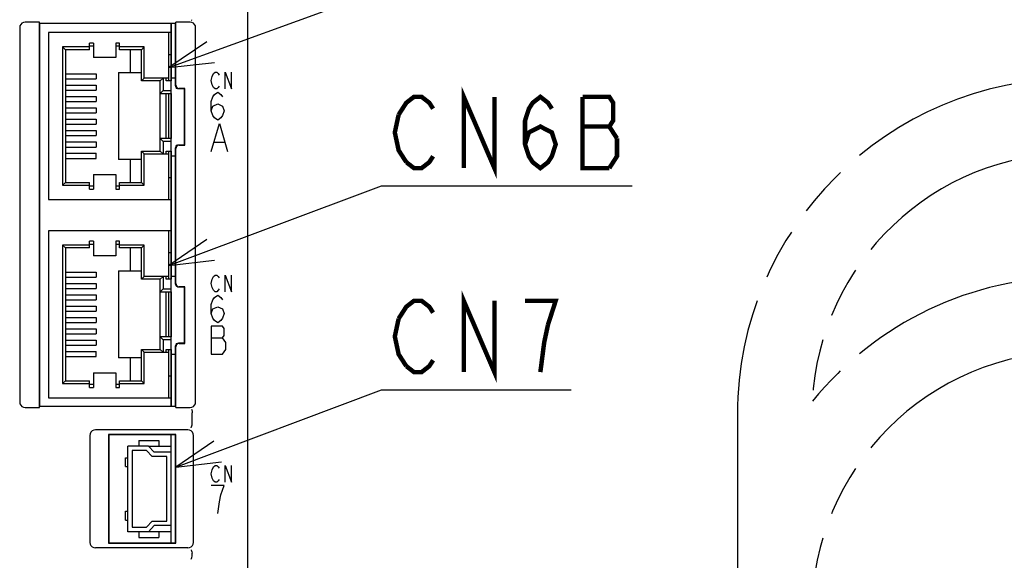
# Model space of a CAD drawing. Extents: x 63 to 814, y 62 to 569.
# Tile 7 of 25: x 462 to 551, y 349 to 398. Entities that reach past the tile are written whole.
import ezdxf

# ---------------------------------------------------------------- set-up
doc = ezdxf.new("R2010")
doc.units = 0
doc.header["$LTSCALE"] = 46.2
doc.linetypes.add('PHANTOM', pattern=[0.8, 0.45, -0.05, 0.1, -0.05, 0.1, -0.05])
doc.layers.get('0').update_dxf_attribs({"linetype": 'CONTINUOUS'})
for name, color, linetype in [('ALL_AXIS', 7, 'CONTINUOUS'), ('ALL_CURVE', 7, 'CONTINUOUS'), ('ALL_FEATURES', 7, 'CONTINUOUS'), ('ALL_NOTE', 7, 'CONTINUOUS')]:
    doc.layers.add(name, color=color, linetype=linetype)

msp = doc.modelspace()

# ---------------------------------------------------------------- linework, layer by layer
at = {"color": 2, "linetype": 'CONTINUOUS'}
for p, q in [((475.9, 393.743), (495, 400.672)), ((475.9, 375.955), (495, 383.094)), ((495, 383.094), (495.5, 383.094)), ((495.5, 383.094), (517.516, 383.094))]:
    msp.add_line(p, q, dxfattribs=at)
at = {"color": 7, "linetype": 'CONTINUOUS'}
for p, q in [((474.077, 359.75), (476.1, 359.75)), ((476.1, 352.05), (474.077, 352.05))]:
    msp.add_line(p, q, dxfattribs=at)
at = {"color": 2, "linetype": 'CONTINUOUS'}
for points in [[(479.319, 396.047), (475.9, 393.743), (480.001, 394.167)], [(479.297, 378.292), (475.9, 375.955), (479.997, 376.419)]]:
    msp.add_lwpolyline(points, dxfattribs=at)
at = {"color": 2, "linetype": 'CONTINUOUS', "const_width": 0.4}
for points in [[(502.38, 384.694), (502.38, 391.094), (505.132, 384.694), (505.132, 391.094)], [(496.532, 389.494), (497.22, 390.561), (497.908, 391.094), (498.596, 391.094), (499.284, 390.561), (499.628, 390.027)], [(507.884, 386.827), (508.228, 387.894), (509.26, 388.427), (510.292, 387.894), (510.636, 386.827), (510.292, 385.761), (509.948, 385.227), (509.26, 384.694), (508.572, 385.227), (508.228, 385.761), (507.884, 386.827), (507.884, 388.961), (508.228, 390.027), (508.572, 390.561), (509.26, 391.094), (509.948, 390.561), (510.292, 390.027)], [(513.044, 391.094), (513.044, 384.694), (515.452, 384.694)], [(516.14, 387.361), (515.452, 388.427), (515.796, 388.961), (515.796, 390.561), (515.452, 391.094), (513.044, 391.094)], [(497.22, 385.227), (496.532, 386.294), (496.188, 387.894), (496.532, 389.494)], [(513.044, 388.427), (515.452, 388.427)], [(515.452, 384.694), (516.14, 385.761), (516.14, 387.361)], [(499.628, 385.761), (499.284, 385.227), (498.596, 384.694), (497.908, 384.694), (497.22, 385.227)]]:
    msp.add_lwpolyline(points, dxfattribs=at)
at = {"layer": 'ALL_AXIS', "color": 7, "linetype": 'CONTINUOUS'}
for p, q in [((476.1, 392.388), (476.1, 397.667)), ((476.1, 392.8), (476.5, 392.8)), ((476.1, 387.34), (476.1, 391.4)), ((476.1, 374.588), (476.1, 386.212)), ((476.1, 385.8), (476.5, 385.8)), ((476.1, 375), (476.5, 375)), ((476.1, 369.54), (476.1, 373.6)), ((476.1, 363.333), (476.1, 368.412)), ((476.1, 368), (476.5, 368)), ((476.1, 359.2), (476.1, 360.75)), ((476.1, 351.05), (476.1, 352.6))]:
    msp.add_line(p, q, dxfattribs=at)
at = {"layer": 'ALL_CURVE', "color": 4, "linetype": 'CONTINUOUS'}
for p, q in [((479.705, 392.55), (479.775, 392.925)), ((479.775, 392.925), (479.914, 393.175)), ((479.914, 393.175), (480.053, 393.3)), ((480.053, 393.3), (480.193, 393.3)), ((480.193, 393.3), (480.332, 393.175)), ((480.332, 393.175), (480.402, 393.05)), ((480.959, 391.8), (480.959, 393.3)), ((480.959, 393.3), (481.516, 391.8)), ((481.516, 391.8), (481.516, 393.3)), ((479.775, 392.175), (479.705, 392.55)), ((479.914, 391.925), (479.775, 392.175)), ((480.053, 391.8), (479.914, 391.925)), ((480.193, 391.8), (480.053, 391.8)), ((480.332, 391.925), (480.193, 391.8)), ((480.402, 392.05), (480.332, 391.925)), ((479.705, 390.667), (479.85, 391.083)), ((479.85, 391.083), (479.995, 391.292)), ((479.995, 391.292), (480.286, 391.5)), ((480.286, 391.5), (480.576, 391.292)), ((480.576, 391.292), (480.721, 391.083)), ((479.705, 389.833), (479.705, 390.667)), ((479.705, 389.833), (479.85, 390.25)), ((479.85, 390.25), (480.286, 390.458)), ((480.286, 390.458), (480.721, 390.25)), ((480.721, 390.25), (480.866, 389.833)), ((479.85, 389.417), (479.705, 389.833)), ((479.995, 389.208), (479.85, 389.417)), ((480.286, 389), (479.995, 389.208)), ((480.576, 389.208), (480.286, 389)), ((480.721, 389.417), (480.576, 389.208)), ((480.866, 389.833), (480.721, 389.417)), ((479.705, 386.2), (480.431, 388.7)), ((480.431, 388.7), (481.156, 386.2)), ((479.995, 387.033), (480.866, 387.033)), ((479.775, 374.725), (479.914, 374.975)), ((479.914, 374.975), (480.053, 375.1)), ((480.053, 375.1), (480.193, 375.1)), ((480.193, 375.1), (480.332, 374.975)), ((480.332, 374.975), (480.402, 374.85)), ((480.959, 373.6), (480.959, 375.1)), ((480.959, 375.1), (481.516, 373.6)), ((481.516, 373.6), (481.516, 375.1)), ((479.705, 374.35), (479.775, 374.725)), ((479.775, 373.975), (479.705, 374.35)), ((479.914, 373.725), (479.775, 373.975)), ((480.053, 373.6), (479.914, 373.725)), ((479.995, 373.092), (480.286, 373.3)), ((480.193, 373.6), (480.053, 373.6)), ((480.332, 373.725), (480.193, 373.6)), ((480.286, 373.3), (480.576, 373.092)), ((480.402, 373.85), (480.332, 373.725)), ((479.705, 372.467), (479.85, 372.883)), ((479.705, 371.633), (479.705, 372.467)), ((479.85, 372.883), (479.995, 373.092)), ((480.576, 373.092), (480.721, 372.883)), ((479.705, 371.633), (479.85, 372.05)), ((479.85, 371.217), (479.705, 371.633)), ((479.85, 372.05), (480.286, 372.258)), ((480.286, 372.258), (480.721, 372.05)), ((480.721, 372.05), (480.866, 371.633)), ((480.866, 371.633), (480.721, 371.217)), ((479.995, 371.008), (479.85, 371.217)), ((480.286, 370.8), (479.995, 371.008)), ((480.576, 371.008), (480.286, 370.8)), ((480.721, 371.217), (480.576, 371.008)), ((480.721, 370.5), (479.705, 370.5)), ((479.705, 370.5), (479.705, 368)), ((480.866, 370.292), (480.721, 370.5)), ((480.721, 369.458), (480.866, 369.667)), ((480.866, 369.667), (480.866, 370.292)), ((479.705, 369.458), (480.721, 369.458)), ((481.011, 369.042), (480.721, 369.458)), ((481.011, 368.417), (481.011, 369.042)), ((479.705, 368), (480.721, 368)), ((480.721, 368), (481.011, 368.417)), ((479.705, 357.25), (479.775, 357.625)), ((479.775, 356.875), (479.705, 357.25)), ((479.775, 357.625), (479.914, 357.875)), ((479.914, 357.875), (480.053, 358)), ((480.053, 358), (480.193, 358)), ((480.193, 358), (480.332, 357.875)), ((480.332, 357.875), (480.402, 357.75)), ((480.959, 358), (481.516, 356.5)), ((480.959, 356.5), (480.959, 358)), ((481.516, 356.5), (481.516, 358)), ((479.914, 356.625), (479.775, 356.875)), ((480.053, 356.5), (479.914, 356.625)), ((480.193, 356.5), (480.053, 356.5)), ((480.332, 356.625), (480.193, 356.5)), ((480.402, 356.75), (480.332, 356.625)), ((480.866, 356.2), (479.705, 356.2)), ((480.576, 355.367), (480.866, 356.2)), ((480.286, 353.7), (480.431, 354.742)), ((480.431, 354.742), (480.576, 355.367))]:
    msp.add_line(p, q, dxfattribs=at)
at = {"layer": 'ALL_FEATURES', "color": 7, "linetype": 'CONTINUOUS'}
for p, q in [((483, 267), (483, 433)), ((462.5, 397.304), (462.5, 363.696)), ((464.265, 397.8), (462.996, 397.8)), ((464.265, 363.2), (464.265, 397.8)), ((464.3, 397.667), (464.265, 397.8)), ((464.3, 363.333), (464.3, 397.667)), ((476.5, 397.667), (464.3, 397.667)), ((476.5, 397.667), (476.535, 397.8)), ((476.5, 392.1), (476.5, 397.667)), ((476.535, 392.135), (476.535, 397.8)), ((477.804, 397.8), (476.535, 397.8)), ((478.3, 363.696), (478.3, 397.304)), ((465.1, 396.87), (465.1, 381.87)), ((476.1, 396.87), (465.1, 396.87)), ((475.9, 392.52), (475.9, 396.87)), ((466.35, 395.575), (466.35, 383.165)), ((468.77, 395.575), (466.35, 395.575)), ((466.6, 395.325), (466.35, 395.575)), ((466.6, 395.325), (466.6, 383.415)), ((468.77, 395.325), (466.6, 395.325)), ((468.77, 395.325), (468.77, 395.925)), ((469.12, 395.925), (468.77, 395.925)), ((468.77, 395.675), (469.12, 395.675)), ((469.12, 395.925), (469.12, 394.62)), ((471.12, 395.925), (471.12, 394.62)), ((471.47, 395.925), (471.12, 395.925)), ((471.12, 395.675), (471.47, 395.675)), ((471.47, 395.325), (471.47, 395.925)), ((473.68, 395.575), (471.47, 395.575)), ((473.43, 395.325), (471.47, 395.325)), ((472.43, 395.325), (472.43, 393.27)), ((473.68, 395.575), (473.43, 395.325)), ((473.43, 392.52), (473.43, 395.325)), ((473.68, 392.77), (473.68, 395.575)), ((471.12, 394.62), (469.12, 394.62)), ((475.9, 394.91), (476.1, 394.91)), ((466.6, 393.17), (469.36, 393.17)), ((466.6, 392.71), (469.36, 392.71)), ((469.36, 393.17), (469.36, 392.71)), ((471.37, 393.27), (471.37, 385.47)), ((471.37, 393.27), (473.43, 393.27)), ((473.43, 392.52), (473.68, 392.77)), ((475.9, 392.77), (473.68, 392.77)), ((475.12, 392.52), (475.37, 392.77)), ((475.37, 392.77), (475.37, 391.65)), ((475.65, 392.52), (475.65, 392.77)), ((466.6, 392.15), (469.36, 392.15)), ((469.36, 392.15), (469.36, 391.69)), ((475.12, 392.52), (473.43, 392.52)), ((475.12, 386.22), (475.12, 392.52)), ((476.1, 392.52), (475.65, 392.52)), ((476.1, 391.4), (476.1, 392.52)), ((477.3, 391.8), (476.8, 391.8)), ((477.335, 391.835), (476.835, 391.835)), ((477.335, 391.835), (477.3, 391.8)), ((477.3, 386.8), (477.3, 391.8)), ((477.335, 386.765), (477.335, 391.835)), ((466.6, 391.69), (469.36, 391.69)), ((466.6, 391.13), (469.36, 391.13)), ((469.36, 391.13), (469.36, 390.67)), ((475.37, 391.65), (475.12, 391.4)), ((475.12, 391.4), (476.1, 391.4)), ((475.37, 391.65), (476.1, 391.65)), ((475.65, 387.34), (475.65, 391.4)), ((475.9, 387.34), (475.9, 391.4)), ((466.6, 390.67), (469.36, 390.67)), ((466.6, 390.11), (469.36, 390.11)), ((469.36, 390.11), (469.36, 389.65)), ((466.6, 389.65), (469.36, 389.65)), ((466.6, 389.09), (469.36, 389.09)), ((469.36, 389.09), (469.36, 388.63)), ((466.6, 388.63), (469.36, 388.63)), ((466.6, 388.07), (469.36, 388.07)), ((466.6, 387.61), (469.36, 387.61)), ((469.36, 388.07), (469.36, 387.61)), ((476.1, 387.34), (475.12, 387.34)), ((475.12, 387.34), (475.37, 387.09)), ((476.1, 386.22), (476.1, 387.34)), ((466.6, 387.05), (469.36, 387.05)), ((466.6, 386.59), (469.36, 386.59)), ((469.36, 387.05), (469.36, 386.59)), ((475.37, 387.09), (475.37, 385.97)), ((476.1, 387.09), (475.37, 387.09)), ((476.5, 374.3), (476.5, 386.5)), ((476.535, 374.335), (476.535, 386.465)), ((476.8, 386.8), (477.3, 386.8)), ((476.835, 386.765), (477.335, 386.765)), ((477.335, 386.765), (477.3, 386.8)), ((466.6, 386.03), (469.36, 386.03)), ((466.6, 385.57), (469.36, 385.57)), ((469.36, 385.57), (469.36, 386.03)), ((473.43, 386.22), (475.12, 386.22)), ((473.43, 383.415), (473.43, 386.22)), ((473.68, 385.97), (473.43, 386.22)), ((473.68, 385.97), (475.9, 385.97)), ((473.68, 383.165), (473.68, 385.97)), ((475.37, 385.97), (475.12, 386.22)), ((475.65, 386.22), (476.1, 386.22)), ((475.65, 385.97), (475.65, 386.22)), ((475.9, 381.87), (475.9, 386.22)), ((473.43, 385.47), (471.37, 385.47)), ((472.43, 385.47), (472.43, 383.415)), ((469.12, 384.12), (469.12, 382.815)), ((469.12, 384.12), (471.12, 384.12)), ((471.12, 384.12), (471.12, 382.815)), ((476.1, 383.83), (475.9, 383.83)), ((466.6, 383.415), (466.35, 383.165)), ((466.35, 383.165), (468.77, 383.165)), ((466.6, 383.415), (468.77, 383.415)), ((468.77, 382.815), (468.77, 383.415)), ((469.12, 383.065), (468.77, 383.065)), ((471.47, 383.065), (471.12, 383.065)), ((471.47, 383.415), (473.43, 383.415)), ((471.47, 382.815), (471.47, 383.415)), ((471.47, 383.165), (473.68, 383.165)), ((473.68, 383.165), (473.43, 383.415)), ((468.77, 382.815), (469.12, 382.815)), ((471.12, 382.815), (471.47, 382.815)), ((465.1, 381.87), (476.1, 381.87)), ((465.1, 379.07), (465.1, 364.07)), ((476.1, 379.07), (465.1, 379.07)), ((475.9, 374.72), (475.9, 379.07)), ((466.35, 377.775), (466.35, 365.365)), ((468.77, 377.775), (466.35, 377.775)), ((466.6, 377.525), (466.35, 377.775)), ((468.77, 377.525), (468.77, 378.125)), ((469.12, 378.125), (468.77, 378.125)), ((468.77, 377.875), (469.12, 377.875)), ((469.12, 378.125), (469.12, 376.82)), ((471.47, 378.125), (471.12, 378.125)), ((471.12, 378.125), (471.12, 376.82)), ((471.12, 377.875), (471.47, 377.875)), ((471.47, 377.525), (471.47, 378.125)), ((473.68, 377.775), (471.47, 377.775)), ((473.68, 377.775), (473.43, 377.525)), ((473.68, 374.97), (473.68, 377.775)), ((466.6, 377.525), (466.6, 365.615)), ((468.77, 377.525), (466.6, 377.525)), ((471.12, 376.82), (469.12, 376.82)), ((473.43, 377.525), (471.47, 377.525)), ((472.43, 377.525), (472.43, 375.47)), ((473.43, 374.72), (473.43, 377.525)), ((475.9, 377.11), (476.1, 377.11)), ((466.6, 375.37), (469.36, 375.37)), ((469.36, 375.37), (469.36, 374.91)), ((471.37, 375.47), (473.43, 375.47)), ((471.37, 375.47), (471.37, 367.67)), ((473.43, 374.72), (473.68, 374.97)), ((475.9, 374.97), (473.68, 374.97)), ((475.12, 374.72), (475.37, 374.97)), ((475.37, 374.97), (475.37, 373.85)), ((475.65, 374.72), (475.65, 374.97)), ((466.6, 374.91), (469.36, 374.91)), ((466.6, 374.35), (469.36, 374.35)), ((469.36, 374.35), (469.36, 373.89)), ((475.12, 374.72), (473.43, 374.72)), ((475.12, 368.42), (475.12, 374.72)), ((476.1, 374.72), (475.65, 374.72)), ((476.1, 373.6), (476.1, 374.72)), ((466.6, 373.89), (469.36, 373.89)), ((466.6, 373.33), (469.36, 373.33)), ((469.36, 373.33), (469.36, 372.87)), ((475.37, 373.85), (475.12, 373.6)), ((475.12, 373.6), (476.1, 373.6)), ((475.37, 373.85), (476.1, 373.85)), ((475.65, 369.54), (475.65, 373.6)), ((475.9, 369.54), (475.9, 373.6)), ((477.3, 374), (476.8, 374)), ((477.335, 374.035), (476.835, 374.035)), ((477.335, 374.035), (477.3, 374)), ((477.3, 369), (477.3, 374)), ((477.335, 368.965), (477.335, 374.035)), ((466.6, 372.87), (469.36, 372.87)), ((466.6, 372.31), (469.36, 372.31)), ((469.36, 372.31), (469.36, 371.85)), ((466.6, 371.85), (469.36, 371.85)), ((466.6, 371.29), (469.36, 371.29)), ((466.6, 370.83), (469.36, 370.83)), ((469.36, 371.29), (469.36, 370.83)), ((466.6, 370.27), (469.36, 370.27)), ((466.6, 369.81), (469.36, 369.81)), ((469.36, 370.27), (469.36, 369.81)), ((466.6, 369.25), (469.36, 369.25)), ((466.6, 368.79), (469.36, 368.79)), ((469.36, 369.25), (469.36, 368.79)), ((476.1, 369.54), (475.12, 369.54)), ((475.12, 369.54), (475.37, 369.29)), ((476.1, 369.29), (475.37, 369.29)), ((475.37, 369.29), (475.37, 368.17)), ((476.1, 368.42), (476.1, 369.54)), ((476.8, 369), (477.3, 369)), ((476.835, 368.965), (477.335, 368.965)), ((477.335, 368.965), (477.3, 369)), ((466.6, 368.23), (469.36, 368.23)), ((469.36, 367.77), (469.36, 368.23)), ((473.43, 368.42), (475.12, 368.42)), ((473.43, 365.615), (473.43, 368.42)), ((473.68, 368.17), (473.43, 368.42)), ((473.68, 368.17), (475.9, 368.17)), ((473.68, 365.365), (473.68, 368.17)), ((475.37, 368.17), (475.12, 368.42)), ((475.65, 368.42), (476.1, 368.42)), ((475.65, 368.17), (475.65, 368.42)), ((475.9, 364.07), (475.9, 368.42)), ((476.5, 363.333), (476.5, 368.7)), ((476.535, 363.2), (476.535, 368.665)), ((466.6, 367.77), (469.36, 367.77)), ((473.43, 367.67), (471.37, 367.67)), ((472.43, 367.67), (472.43, 365.615)), ((469.12, 366.32), (471.12, 366.32)), ((469.12, 366.32), (469.12, 365.015)), ((471.12, 366.32), (471.12, 365.015)), ((466.6, 365.615), (466.35, 365.365)), ((466.35, 365.365), (468.77, 365.365)), ((466.6, 365.615), (468.77, 365.615)), ((468.77, 365.015), (468.77, 365.615)), ((469.12, 365.265), (468.77, 365.265)), ((471.47, 365.265), (471.12, 365.265)), ((471.47, 365.615), (473.43, 365.615)), ((471.47, 365.015), (471.47, 365.615)), ((471.47, 365.365), (473.68, 365.365)), ((473.68, 365.365), (473.43, 365.615)), ((476.1, 366.03), (475.9, 366.03)), ((468.77, 365.015), (469.12, 365.015)), ((471.12, 365.015), (471.47, 365.015)), ((465.1, 364.07), (476.1, 364.07)), ((462.996, 363.2), (464.265, 363.2)), ((464.265, 363.2), (464.3, 363.333)), ((464.3, 363.333), (476.5, 363.333)), ((476.535, 363.2), (476.5, 363.333)), ((476.535, 363.2), (477.804, 363.2)), ((478, 361.683), (478, 362.734)), ((477.6, 361.2), (469.3, 361.2)), ((476.535, 360.785), (470.465, 360.785)), ((470.465, 360.785), (470.5, 360.75)), ((470.465, 360.785), (470.465, 351.015)), ((476.535, 360.785), (476.5, 360.75)), ((476.535, 351.015), (476.535, 360.785)), ((468.8, 360.7), (468.8, 351.1)), ((476.5, 360.75), (470.5, 360.75)), ((470.5, 360.75), (470.5, 351.05)), ((473.2, 360.25), (475, 360.25)), ((473.2, 360.25), (473.2, 359.75)), ((475, 360.25), (475, 359.75)), ((476.5, 351.05), (476.5, 360.75)), ((478.1, 351.1), (478.1, 360.7)), ((474.077, 359.75), (472.2, 359.75)), ((472.2, 352.05), (472.2, 359.75)), ((473.9, 359.35), (472.6, 359.35)), ((472.6, 359.35), (472.6, 352.45)), ((474.4, 358.8), (473.9, 359.35)), ((474.077, 359.75), (474.577, 359.2)), ((476.1, 359.2), (474.577, 359.2)), ((476.1, 352.6), (476.1, 359.2)), ((472.01, 358.7), (472.2, 358.7)), ((472.01, 357.9), (472.01, 358.7)), ((475.7, 358.8), (474.4, 358.8)), ((475.7, 353), (475.7, 358.8)), ((472.01, 357.9), (472.2, 357.9)), ((472.01, 353.9), (472.2, 353.9)), ((472.01, 353.1), (472.01, 353.9)), ((472.01, 353.1), (472.2, 353.1)), ((473.9, 352.45), (474.4, 353)), ((474.4, 353), (475.7, 353)), ((474.077, 352.05), (472.2, 352.05)), ((472.6, 352.45), (473.9, 352.45)), ((473.2, 352.05), (473.2, 351.55)), ((474.577, 352.6), (474.077, 352.05)), ((476.1, 352.6), (474.577, 352.6)), ((475, 352.05), (475, 351.55)), ((470.465, 351.015), (470.5, 351.05)), ((470.5, 351.05), (476.5, 351.05)), ((473.2, 351.55), (475, 351.55)), ((476.535, 351.015), (476.5, 351.05)), ((477.6, 350.6), (469.3, 350.6)), ((470.465, 351.015), (476.535, 351.015)), ((478, 349.883), (478, 350.117))]:
    msp.add_line(p, q, dxfattribs=at)
at = {"layer": 'ALL_FEATURES', "color": 1, "linetype": 'CONTINUOUS'}
for p, q in [((476.1, 397.667), (476.1, 392.52)), ((476.1, 391.4), (476.1, 387.34)), ((476.1, 386.22), (476.1, 374.72)), ((476.1, 373.6), (476.1, 369.54)), ((476.1, 368.42), (476.1, 363.333)), ((476.1, 359.2), (476.1, 360.75)), ((476.1, 351.05), (476.1, 352.6))]:
    msp.add_line(p, q, dxfattribs=at)
at = {"layer": 'ALL_FEATURES', "color": 8, "linetype": 'PHANTOM'}
msp.add_line((526.95, 362.57), (526.95, 321.57), dxfattribs=at)
at = {"layer": 'ALL_FEATURES', "color": 7, "linetype": 'CONTINUOUS'}
for points in [[(477.942, 397.965), (477.952, 397.976), (477.961, 397.994), (477.97, 398.019)], [(462.996, 397.8), (462.841, 397.776), (462.703, 397.706), (462.594, 397.597), (462.524, 397.459), (462.5, 397.304)], [(478.3, 397.304), (478.276, 397.459), (478.206, 397.597), (478.097, 397.706), (477.959, 397.776), (477.804, 397.8)], [(476.8, 391.8), (476.707, 391.815), (476.624, 391.857), (476.557, 391.924), (476.515, 392.007), (476.5, 392.1)], [(476.535, 392.135), (476.55, 392.042), (476.592, 391.958), (476.658, 391.892), (476.742, 391.85), (476.835, 391.835)], [(476.5, 386.5), (476.515, 386.593), (476.557, 386.676), (476.624, 386.743), (476.707, 386.785), (476.8, 386.8)], [(476.835, 386.765), (476.742, 386.75), (476.658, 386.708), (476.592, 386.642), (476.55, 386.558), (476.535, 386.465)], [(476.8, 374), (476.707, 374.015), (476.624, 374.057), (476.557, 374.124), (476.515, 374.207), (476.5, 374.3)], [(476.535, 374.335), (476.55, 374.242), (476.592, 374.158), (476.658, 374.092), (476.742, 374.05), (476.835, 374.035)], [(476.5, 368.7), (476.515, 368.793), (476.557, 368.876), (476.624, 368.943), (476.707, 368.985), (476.8, 369)], [(476.835, 368.965), (476.742, 368.95), (476.658, 368.908), (476.592, 368.842), (476.55, 368.758), (476.535, 368.665)], [(462.5, 363.696), (462.524, 363.541), (462.594, 363.403), (462.703, 363.294), (462.841, 363.224), (462.996, 363.2)], [(477.804, 363.2), (477.959, 363.224), (478.097, 363.294), (478.206, 363.403), (478.276, 363.541), (478.3, 363.696)], [(477.942, 363.035), (477.952, 363.024), (477.961, 363.006), (477.97, 362.981)], [(477.97, 362.981), (477.984, 362.913), (477.995, 362.828), (478, 362.734)], [(477.885, 361.379), (477.91, 361.401), (477.94, 361.46), (477.971, 361.551), (477.998, 361.661)], [(477.998, 361.661), (477.999, 361.668), (478, 361.675), (478, 361.683)], [(469.3, 361.2), (469.145, 361.176), (469.006, 361.105), (468.895, 360.994), (468.824, 360.855), (468.8, 360.7)], [(478.1, 360.7), (478.076, 360.855), (478.005, 360.994), (477.894, 361.105), (477.755, 361.176), (477.6, 361.2)], [(468.8, 351.1), (468.824, 350.945), (468.895, 350.806), (469.006, 350.695), (469.145, 350.624), (469.3, 350.6)], [(477.6, 350.6), (477.755, 350.624), (477.894, 350.695), (478.005, 350.806), (478.076, 350.945), (478.1, 351.1)], [(477.885, 350.421), (477.91, 350.399), (477.94, 350.34), (477.971, 350.249), (477.998, 350.139)], [(477.885, 349.579), (477.91, 349.601), (477.94, 349.66), (477.971, 349.751), (477.998, 349.861)], [(478, 350.117), (478, 350.125), (477.999, 350.132), (477.998, 350.139)], [(477.998, 349.861), (477.999, 349.868), (478, 349.875), (478, 349.883)]]:
    msp.add_lwpolyline(points, dxfattribs=at)
at = {"layer": 'ALL_FEATURES', "color": 8, "linetype": 'PHANTOM'}
for centre, radius, end in [((557.1, 362.57), 30.15, 180), ((557.1, 362.57), 23.45, 177.14723), ((557.1, 344.77), 30.15, 140.94694), ((557.1, 344.77), 23.45, 180)]:
    msp.add_arc(centre, radius, 90, end, dxfattribs=at)
at = {"layer": 'ALL_NOTE', "color": 2, "linetype": 'CONTINUOUS'}
for p, q in [((476.535, 357.854), (495, 364.784)), ((495, 364.784), (495.5, 364.784)), ((495.5, 364.784), (512.012, 364.784))]:
    msp.add_line(p, q, dxfattribs=at)
at = {"layer": 'ALL_NOTE', "color": 2, "linetype": 'CONTINUOUS', "const_width": 0.4}
for points in [[(502.38, 366.384), (502.38, 372.784), (505.132, 366.384), (505.132, 372.784)], [(496.532, 371.184), (497.22, 372.251), (497.908, 372.784), (498.596, 372.784), (499.284, 372.251), (499.628, 371.718)], [(509.948, 370.651), (510.636, 372.784), (507.884, 372.784)], [(497.22, 366.918), (496.532, 367.984), (496.188, 369.584), (496.532, 371.184)], [(509.26, 366.384), (509.604, 369.051), (509.948, 370.651)], [(499.628, 367.451), (499.284, 366.918), (498.596, 366.384), (497.908, 366.384), (497.22, 366.918)]]:
    msp.add_lwpolyline(points, dxfattribs=at)
at = {"layer": 'ALL_NOTE', "color": 2, "linetype": 'CONTINUOUS'}
msp.add_lwpolyline([(479.928, 360.196), (476.535, 357.854), (480.631, 358.324)], dxfattribs=at)

doc.saveas('drawing.dxf')
